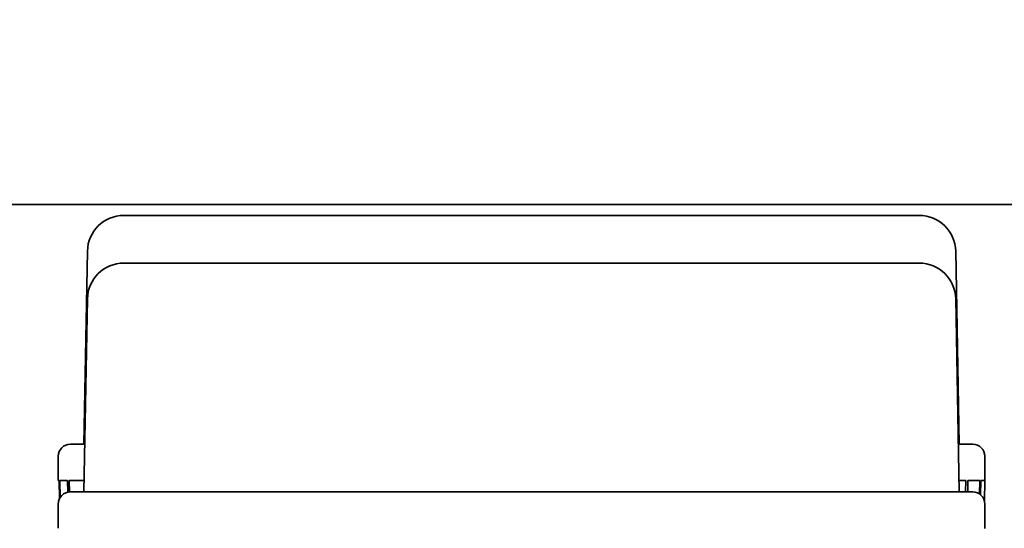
# Model space of a CAD drawing. Header units: millimetres. Extents: x 0 to 5110, y 0 to 2376.
# Tile 52 of 95: x 2450 to 2460, y 1592 to 1597. Entities that reach past the tile are written whole.
import ezdxf

# ---------------------------------------------------------------- set-up
doc = ezdxf.new("R2010")
doc.units = ezdxf.units.MM
doc.header["$LTSCALE"] = 8
doc.layers.add('Bemaßungen(ISO)', color=7, linetype='Continuous', lineweight=18)
doc.layers.add('Sichtbare Kanten(ISO)', color=7, linetype='Continuous', lineweight=35)
doc.styles.add('Aktuell-ISOGroßer Text', font='arial.ttf')
doc.dimstyles.new('X.XXXGroßer Text', dxfattribs={"dimscale": 8, "dimtxt": 3.048, "dimasz": 5, "dimexe": 3.175, "dimexo": 0.75, "dimgap": 0.762, "dimtad": 1, "dimdec": 1, "dimrnd": 1e-08, "dimzin": 12, "dimtxsty": 'Aktuell-ISOGroßer Text', "dimcen": 0.09, "dimdle": 10, "dimclrd": 256, "dimclre": 256, "dimclrt": 7, "dimadec": 0, "dimazin": 3, "dimtfac": 0.656168, "dimtdec": 1, "dimtmove": 0, "dimatfit": 3, "dimfxl": 1, "dimtolj": 1, "dimlwd": 25, "dimlwe": 25, "dimarcsym": 0})

# ---------------------------------------------------------------- blocks, each defined once
blk = doc.blocks.new('*D16')
at = {"layer": 'Bemaßungen(ISO)', "color": 250, "linetype": 'Continuous', "lineweight": 25, "true_color": 0x3f3f3f, "transparency": 16777216}
for p, q in [((2450.517, 1650.252), (2116.867, 1650.252)), ((2142.267, 1610.252), (2142.267, 1543.002)), ((2216.267, 1503.002), (2116.867, 1503.002))]:
    blk.add_line(p, q, dxfattribs=at)
at = {"layer": 'Bemaßungen(ISO)', "color": 250, "linetype": 'Continuous', "true_color": 0x3f3f3f, "transparency": 16777216}
for points in [[(2135.601, 1610.252), (2148.934, 1610.252), (2142.267, 1650.252)], [(2135.601, 1543.002), (2148.934, 1543.002), (2142.267, 1503.002)]]:
    blk.add_solid(points, dxfattribs=at)
at = {"layer": 'Defpoints', "color": 0, "linetype": 'Continuous', "transparency": 16777216}
for p in [(2456.517, 1650.252), (2142.267, 1503.002), (2222.267, 1503.002)]:
    blk.add_point(p, dxfattribs=at)
at = {"layer": 'Bemaßungen(ISO)', "color": 7, "linetype": 'Continuous', "lineweight": 25, "transparency": 16777216, "insert": (2106.864, 1536.633), "char_height": 24.384, "attachment_point": 1, "rotation": 90, "style": 'Aktuell-ISOGroßer Text'}
blk.add_mtext('\\A1;147,3', dxfattribs=at)
blk = doc.blocks.new('*D21')
at = {"layer": 'Bemaßungen(ISO)', "color": 250, "linetype": 'Continuous', "lineweight": 25, "true_color": 0x3f3f3f, "transparency": 16777216}
for p, q in [((2561.517, 1619.252), (2561.517, 1302.931)), ((2220.767, 1498.502), (2220.767, 1302.931)), ((2260.767, 1328.331), (2521.517, 1328.331))]:
    blk.add_line(p, q, dxfattribs=at)
at = {"layer": 'Bemaßungen(ISO)', "color": 250, "linetype": 'Continuous', "true_color": 0x3f3f3f, "transparency": 16777216}
for points in [[(2260.767, 1334.998), (2260.767, 1321.664), (2220.767, 1328.331)], [(2521.517, 1334.998), (2521.517, 1321.664), (2561.517, 1328.331)]]:
    blk.add_solid(points, dxfattribs=at)
at = {"layer": 'Defpoints', "color": 0, "linetype": 'Continuous', "transparency": 16777216}
for p in [(2561.517, 1625.252), (2220.767, 1504.502), (2561.517, 1328.331)]:
    blk.add_point(p, dxfattribs=at)
at = {"layer": 'Bemaßungen(ISO)', "color": 7, "linetype": 'Continuous', "lineweight": 25, "transparency": 16777216, "insert": (2354.764, 1363.735), "char_height": 24.384, "attachment_point": 1, "style": 'Aktuell-ISOGroßer Text'}
blk.add_mtext('\\A1;340,7', dxfattribs=at)
blk = doc.blocks.new('*D23')
at = {"layer": 'Bemaßungen(ISO)', "color": 250, "linetype": 'Continuous', "lineweight": 25, "true_color": 0x3f3f3f, "transparency": 16777216}
for p, q in [((2481.517, 1619.252), (2481.517, 1375.852)), ((2561.517, 1619.252), (2561.517, 1375.852)), ((2441.517, 1401.252), (2401.517, 1401.252)), ((2481.517, 1401.252), (2561.517, 1401.252)), ((2601.517, 1401.252), (2641.517, 1401.252))]:
    blk.add_line(p, q, dxfattribs=at)
at = {"layer": 'Bemaßungen(ISO)', "color": 250, "linetype": 'Continuous', "true_color": 0x3f3f3f, "transparency": 16777216}
for points in [[(2441.517, 1407.918), (2441.517, 1394.585), (2481.517, 1401.252)], [(2601.517, 1407.918), (2601.517, 1394.585), (2561.517, 1401.252)]]:
    blk.add_solid(points, dxfattribs=at)
at = {"layer": 'Defpoints', "color": 0, "linetype": 'Continuous', "transparency": 16777216}
for p in [(2481.517, 1625.252), (2561.517, 1625.252), (2561.517, 1401.252)]:
    blk.add_point(p, dxfattribs=at)
at = {"layer": 'Bemaßungen(ISO)', "color": 7, "linetype": 'Continuous', "lineweight": 25, "transparency": 16777216, "insert": (2504.078, 1432.247), "char_height": 24.384, "attachment_point": 1, "style": 'Aktuell-ISOGroßer Text'}
blk.add_mtext('\\A1;80', dxfattribs=at)

msp = doc.modelspace()

# ---------------------------------------------------------------- linework, layer by layer
at = {"layer": 'Sichtbare Kanten(ISO)'}
for p, q in [((2888.767, 1595.252), (2434.267, 1595.252)), ((2451.002, 1595.138), (2459.333, 1595.138)), ((2450.621, 1594.763), (2450.585, 1592.742)), ((2459.714, 1594.763), (2459.749, 1592.742)), ((2451.002, 1594.638), (2459.333, 1594.638)), ((2450.621, 1594.263), (2450.585, 1592.242)), ((2459.714, 1594.263), (2459.749, 1592.242)), ((2450.443, 1592.742), (2450.594, 1592.742)), ((2459.74, 1592.742), (2459.892, 1592.742)), ((2450.316, 1592.36), (2450.316, 1592.615)), ((2460.019, 1592.361), (2460.019, 1592.615)), ((2450.325, 1592.36), (2450.316, 1592.36)), ((2450.328, 1592.17), (2450.325, 1592.36)), ((2450.414, 1592.36), (2450.331, 1592.36)), ((2450.331, 1592.36), (2450.334, 1592.18)), ((2450.416, 1592.239), (2450.414, 1592.36)), ((2450.588, 1592.36), (2450.43, 1592.36)), ((2450.43, 1592.36), (2450.432, 1592.241)), ((2459.82, 1592.36), (2459.747, 1592.36)), ((2459.818, 1592.242), (2459.82, 1592.36)), ((2459.842, 1592.36), (2459.84, 1592.242)), ((2459.966, 1592.36), (2459.842, 1592.36)), ((2459.963, 1592.22), (2459.966, 1592.36)), ((2459.977, 1592.36), (2459.974, 1592.211)), ((2460.019, 1592.36), (2459.977, 1592.36)), ((2459.977, 1592.36), (2459.977, 1592.36)), ((2460.015, 1592.146), (2460.019, 1592.361)), ((2460.015, 1592.146), (2460.019, 1592.36)), ((2450.443, 1592.242), (2459.892, 1592.242)), ((2450.316, 1591.861), (2450.316, 1592.115)), ((2460.019, 1591.86), (2460.019, 1592.115))]:
    msp.add_line(p, q, dxfattribs=at)
for centre, radius, start, end in [((2451.002, 1594.757), 0.381, 90, 179), ((2459.333, 1594.757), 0.381, 1, 90), ((2451.002, 1594.257), 0.381, 90, 179), ((2459.333, 1594.257), 0.381, 1, 90), ((2450.443, 1592.615), 0.127, 90, 180), ((2459.892, 1592.615), 0.127, 0, 90), ((2450.443, 1592.115), 0.127, 90, 180), ((2459.892, 1592.115), 0.127, 0, 90)]:
    msp.add_arc(centre, radius, start, end, dxfattribs=at)

# ---------------------------------------------------------------- dimensions: what is measured, and where the dimension line sits
at = {"layer": 'Bemaßungen(ISO)', "color": 250, "linetype": 'Continuous', "lineweight": 25, "true_color": 0x3f3f3f}
for base, p1, p2, angle, override, picture, middle in [((2142.267332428, 1503.001832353), (2456.517332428, 1650.251832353), (2222.267332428, 1503.001832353), 90, {"dimdec": 1, "dimtp": 0, "dimtm": 0, "dimtdec": 1, "dimtofl": 0, "dimatfit": 1}, '*D16', (2142.267332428, 1576.626832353)), ((2561.517, 1401.252), (2481.517, 1625.252), (2561.517, 1625.252), 180, {"dimdec": 1, "dimtp": 0, "dimtm": 0, "dimtdec": 1, "dimtofl": 1, "dimatfit": 1}, '*D23', (2521.517, 1401.252))]:
    dim = msp.add_linear_dim(base=base, p1=p1, p2=p2, angle=angle, dimstyle='X.XXXGroßer Text', override=override, dxfattribs=at)
    dim.commit()
    dim.dimension.update_dxf_attribs({"geometry": picture, "text_midpoint": middle, "dimtype": 160})
dim = msp.add_linear_dim(base=(2561.517332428, 1328.331150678), p1=(2220.767332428, 1504.501832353), p2=(2561.517332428, 1625.251832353), dimstyle='X.XXXGroßer Text', override={"dimdec": 1, "dimtp": 0, "dimtm": 0, "dimtdec": 1, "dimtofl": 0, "dimatfit": 1}, dxfattribs=at)
dim.commit()
dim.dimension.update_dxf_attribs({"geometry": '*D21', "text_midpoint": (2395.897579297, 1328.331150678), "dimtype": 160})

doc.saveas('drawing.dxf')
